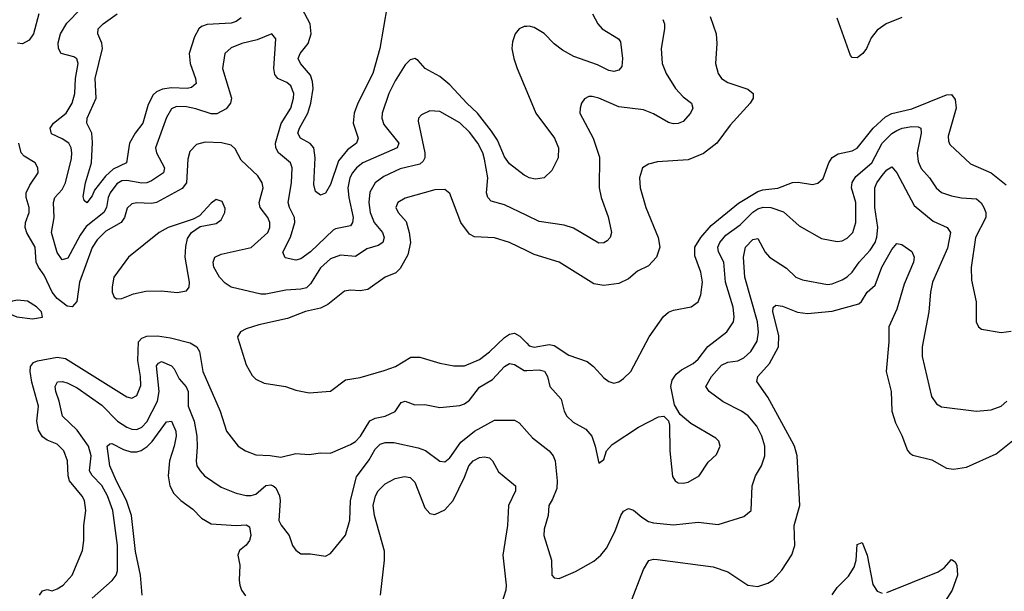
# Model space of a CAD drawing. Header units: inches. Extents: x 1552611 to 1694776, y 811966 to 917215.
# Tile 240 of 256: x 1577959 to 1581922, y 911585 to 913887. Entities that reach past the tile are written whole.
import ezdxf

# ---------------------------------------------------------------- set-up
doc = ezdxf.new("R2010")
doc.units = ezdxf.units.IN
doc.header["$MEASUREMENT"] = 0
doc.layers.add('B5971', color=7, linetype='Continuous')
doc.layers.add('B5981', color=7, linetype='Continuous')

msp = doc.modelspace()

# ---------------------------------------------------------------- linework, layer by layer
at = {"layer": 'B5971', "color": 5}
for points, elevation in [([(1580000, 913255.1), (1579990, 913260.5), (1579930, 913306), (1579910, 913333.8), (1579881.8, 913401.8), (1579857.9, 913437.9), (1579802.1, 913510), (1579758.8, 913550), (1579690, 913624.7), (1579650, 913657.3), (1579591.3, 913690), (1579562.5, 913722.5), (1579550, 913729.6), (1579530, 913725.1), (1579510, 913705.4), (1579470, 913640.4), (1579445.4, 913590), (1579417.3, 913510), (1579416.6, 913490), (1579424, 913464), (1579485.5, 913390), (1579478.6, 913370), (1579339.7, 913310), (1579314, 913290), (1579297.9, 913270), (1579287.7, 913250), (1579280.3, 913210), (1579283.9, 913170), (1579300.7, 913090), (1579299, 913070), (1579290, 913055.9), (1579230, 913044.5), (1579221, 913039), (1579130, 912951.5), (1579090, 912924.2), (1579070, 912918.3), (1579027.9, 912927.9), (1579017.7, 912950), (1579049.2, 913010.8), (1579066.8, 913070), (1579065.1, 913090), (1579044.7, 913130), (1579039.5, 913150), (1579053, 913230), (1579055, 913290), (1579048.8, 913310), (1579000.2, 913350), (1578989.9, 913370), (1578987.9, 913390), (1579010.8, 913469.2), (1579050, 913530.3), (1579061.5, 913570), (1579062.2, 913590), (1579050, 913620.3), (1579033.5, 913633.5), (1578998, 913650), (1578986, 913666), (1578982.2, 913690), (1578989.6, 913809.6), (1578973.2, 913830), (1578915.1, 913804.9), (1578853, 913790), (1578810, 913773.3), (1578784.4, 913750), (1578775.4, 913690), (1578811.2, 913570), (1578807.8, 913550), (1578790, 913527), (1578752.4, 913507.6), (1578730, 913506.8), (1578667.9, 913527.9), (1578630, 913535.7), (1578590, 913536.7), (1578570, 913527.9), (1578550, 913492.6), (1578505.7, 913370), (1578508.8, 913350), (1578541.9, 913290), (1578537.8, 913270), (1578490, 913237.6), (1578470, 913229.5), (1578450, 913228.2), (1578390, 913238.6), (1578370, 913237.1), (1578350, 913225.9), (1578323.4, 913190), (1578315.2, 913170), (1578308.3, 913130), (1578297.4, 913110), (1578226.7, 913053.3), (1578201.7, 913018.3), (1578153.1, 912926.9), (1578130, 912919.4), (1578110, 912949.7), (1578087.3, 913030), (1578097, 913090), (1578094.8, 913150), (1578100.2, 913170), (1578130, 913203), (1578143.2, 913230), (1578167.8, 913327.8), (1578168.6, 913350), (1578165.9, 913370), (1578155.9, 913390), (1578130, 913407.4), (1578086.4, 913426.4), (1578081.5, 913450), (1578094.5, 913470), (1578145.9, 913510), (1578169.4, 913550), (1578180.1, 913590), (1578183.6, 913650), (1578193.8, 913710), (1578188.4, 913728.4), (1578176.3, 913736.3), (1578125.7, 913750), (1578114.4, 913770), (1578113.9, 913793.9), (1578123.4, 913830), (1578148.1, 913871.9), (1578262.2, 913990)], 940), ([(1579437.4, 913942.6), (1579408.7, 913770), (1579380.9, 913670), (1579320.1, 913550), (1579304.9, 913510), (1579300.6, 913470), (1579321.5, 913410), (1579315.2, 913390), (1579277.9, 913362.1), (1579241.7, 913318.3), (1579210, 913222.7), (1579190, 913188.4), (1579170, 913180.4), (1579150, 913195.1), (1579142.7, 913222.7), (1579147.8, 913330), (1579142.2, 913370), (1579128, 913388), (1579089.2, 913410), (1579078.5, 913430), (1579084.8, 913450), (1579119.3, 913510), (1579131.1, 913550), (1579139.9, 913610), (1579138.1, 913638.1), (1579130, 913662.9), (1579088.6, 913710), (1579080.2, 913730), (1579088.2, 913750), (1579120.6, 913790), (1579132.5, 913830), (1579128.6, 913870), (1579095.4, 913930)], 920), ([(1578035.6, 913910), (1578013.8, 913830), (1577996.5, 913803.5), (1577970, 913789.1), (1577950, 913792.2)], 940), ([(1578850, 913894), (1578830, 913879), (1578810, 913872.8), (1578712.9, 913867.1), (1578690, 913859.2), (1578679.8, 913850), (1578662.6, 913817.4), (1578641.5, 913750), (1578644.4, 913710), (1578666.8, 913650), (1578668.7, 913630), (1578650, 913613.7), (1578633.4, 913610), (1578570, 913611.8), (1578533.7, 913606.3), (1578510, 913596.2), (1578496, 913584), (1578475.3, 913544.7), (1578454.7, 913470), (1578423.3, 913430), (1578400.9, 913390), (1578388.1, 913310), (1578335.5, 913284.5), (1578303.5, 913256.5), (1578259.3, 913200.7), (1578250, 913177.2), (1578229, 913149), (1578218.8, 913158.8), (1578214.9, 913174.9), (1578223.9, 913230), (1578248.2, 913310), (1578251.5, 913391.5), (1578249.4, 913430), (1578229.2, 913470), (1578231, 913490), (1578267.2, 913570), (1578262.5, 913650), (1578291.7, 913770), (1578290, 913791.5), (1578273, 913830), (1578274.6, 913850), (1578294.6, 913870), (1578350.7, 913910)], 920), ([(1580000, 913859.4), (1579990, 913859.1), (1579970, 913849.7), (1579953.1, 913830), (1579942.2, 913797.8), (1579940.2, 913770), (1579947.6, 913730), (1579961.9, 913690), (1580000, 913597.6)], 940), ([(1580000, 913097.9), (1579910, 913140.5), (1579856.4, 913156.4), (1579843.5, 913170), (1579838.3, 913190), (1579842.7, 913250), (1579830, 913325.6), (1579823.4, 913350), (1579803.5, 913390), (1579770, 913433.8), (1579730, 913471.9), (1579650, 913516.5), (1579610, 913519.1), (1579576.8, 913503.2), (1579564.4, 913490), (1579562.7, 913477.3), (1579589.1, 913350.9), (1579589, 913330), (1579583.2, 913316.8), (1579570, 913305.3), (1579490, 913286.6), (1579424.2, 913255.8), (1579389.5, 913230), (1579368.2, 913191.8), (1579364.4, 913150), (1579369.3, 913110), (1579386.2, 913070), (1579419.5, 913030), (1579425.9, 913010), (1579420.2, 912990), (1579402.2, 912977.8), (1579356.6, 912963.4), (1579310, 912932.5), (1579250, 912938.4), (1579210, 912923.4), (1579170, 912887.2), (1579130, 912823.5), (1579112.8, 912807.2), (1579090, 912801.1), (1579030, 912797.9), (1578950, 912781.3), (1578930, 912781.9), (1578810, 912809), (1578785.4, 912825.4), (1578762.5, 912850), (1578740.2, 912890), (1578737.7, 912910), (1578744.4, 912930), (1578770, 912943), (1578890, 912968.7), (1578957.8, 913030), (1578965.5, 913050), (1578965.9, 913070), (1578957.7, 913090), (1578926.2, 913130), (1578922.8, 913150), (1578939.1, 913210), (1578935.4, 913230), (1578917.4, 913257.4), (1578850, 913321.5), (1578826, 913366), (1578810, 913381), (1578771.2, 913391.2), (1578706, 913394), (1578670, 913384.4), (1578644, 913356), (1578635.2, 913324.8), (1578629.7, 913230.3), (1578613.3, 913206.7), (1578510, 913149.9), (1578490, 913146.7), (1578430, 913149.3), (1578410, 913145.2), (1578392, 913128), (1578380.3, 913090), (1578366.8, 913070), (1578305.3, 913034.7), (1578270, 912999.9), (1578250, 912969.8), (1578198.9, 912830), (1578188.1, 912751.9), (1578170.2, 912729.8), (1578150, 912732.8), (1578110, 912763.6), (1578090, 912789.9), (1578057.6, 912857.6), (1578034.5, 912890), (1578024.7, 912910), (1578020.4, 912970), (1577988, 913028), (1577981.1, 913050), (1577981.8, 913070), (1577997, 913110), (1577996.4, 913130), (1577984.5, 913170), (1577985, 913190), (1577999.1, 913220.9), (1578032.9, 913270), (1578032.1, 913290), (1578020.5, 913310), (1577976.5, 913336.5), (1577964.8, 913350), (1577955.2, 913390)], 960), ([(1580000, 912955.8), (1579930, 912989.8), (1579870, 913008.6), (1579790, 913012.2), (1579770, 913023.1), (1579734.2, 913070), (1579690, 913187), (1579670, 913202.4), (1579630, 913201.5), (1579510, 913167.7), (1579480.8, 913150), (1579472.6, 913130), (1579482.4, 913110), (1579514, 913074), (1579526.8, 913030), (1579532.5, 912990), (1579520.8, 912939.2), (1579490, 912885.1), (1579472.8, 912867.2), (1579430, 912849.7), (1579359.8, 912800.2), (1579330, 912794.8), (1579290, 912797.6), (1579266.8, 912793.2), (1579199.6, 912740.4), (1579170, 912724.7), (1579109, 912711), (1579036.9, 912683.1), (1578921.4, 912658.6), (1578870, 912642), (1578848, 912630), (1578835.8, 912610), (1578836.4, 912603.6), (1578870, 912496.3), (1578894.6, 912454.6), (1578910, 912438.9), (1578943.2, 912423.2), (1579029.3, 912409.3), (1579070, 912394.9), (1579123.8, 912383.8), (1579210, 912390.4), (1579270, 912436.5), (1579330, 912446.3), (1579426.4, 912473.6), (1579471.3, 912490), (1579532.8, 912527.2), (1579570, 912528), (1579650, 912504.1), (1579707, 912493), (1579750, 912493.4), (1579810, 912518.5), (1579850, 912548.9), (1579910, 912606.3), (1579930, 912620.1), (1579950, 912623.8), (1579972.5, 912612.5), (1580000, 912584)], 980), ([(1578038.4, 911570), (1578050, 911587.3), (1578070, 911593), (1578090, 911586.4), (1578110, 911594.9), (1578133.3, 911610), (1578170, 911650.7), (1578211.6, 911750), (1578217.3, 911790), (1578216.8, 911850), (1578225.2, 911910), (1578219.2, 911950), (1578210, 911968.4), (1578159.9, 912030), (1578153.8, 912050), (1578150.9, 912110.9), (1578136, 912150), (1578110, 912178), (1578070, 912193.2), (1578050, 912206.6), (1578033.9, 912233.9), (1578027.1, 912270), (1578034.7, 912330), (1578007.6, 912427.6), (1578000.6, 912470), (1578002.5, 912490), (1578014.2, 912505.8), (1578030, 912513.6), (1578110, 912527.1), (1578142.6, 912522.6), (1578390, 912368), (1578410, 912363.2), (1578430, 912373.7), (1578446.1, 912413.9), (1578445.3, 912450), (1578434.4, 912514.4), (1578437.5, 912590), (1578450, 912603.9), (1578470, 912611.8), (1578513.6, 912613.6), (1578566.2, 912606.2), (1578645, 912585), (1578671.5, 912570), (1578682.5, 912550), (1578696.6, 912470), (1578765.6, 912310), (1578791.7, 912230), (1578837.6, 912170), (1578868, 912150), (1578910, 912134.3), (1578967.7, 912132.3), (1579010, 912125.5), (1579070, 912140.3), (1579124.1, 912135.9), (1579170, 912142), (1579210, 912141.3), (1579290, 912175.8), (1579310, 912188.7), (1579331.3, 912210), (1579368.2, 912271.8), (1579390, 912282.4), (1579429.9, 912290.1), (1579470.7, 912309.3), (1579494.5, 912345.5), (1579510, 912350.4), (1579550, 912336.5), (1579590, 912336.9), (1579650, 912325.4), (1579730, 912333.4), (1579750, 912339.4), (1579770, 912354), (1579810, 912407), (1579861.9, 912438.1), (1579910, 912490.1), (1579930, 912501.7), (1579950, 912498.9), (1579990, 912474.2), (1580000, 912474.7)], 960), ([(1578250, 911557.6), (1578331.2, 911628.8), (1578346.8, 911650), (1578352.6, 911667.4), (1578352, 911770), (1578333.6, 911910), (1578312.8, 911970), (1578290, 912011.1), (1578250.9, 912050.9), (1578239.5, 912070), (1578246.3, 912130), (1578236.1, 912170), (1578190, 912233.8), (1578130.4, 912290.4), (1578117.6, 912350), (1578103.9, 912390), (1578101.9, 912410), (1578111.6, 912428.4), (1578130, 912430.1), (1578150, 912424.2), (1578190, 912404.6), (1578290, 912334.5), (1578352.1, 912270), (1578390, 912246.1), (1578410, 912237.7), (1578430, 912236.2), (1578450, 912246.2), (1578470, 912267.1), (1578513.4, 912350), (1578519.8, 912390), (1578510, 912492.7), (1578516.9, 912503.1), (1578530, 912510.2), (1578570, 912493.4), (1578581, 912481), (1578601.1, 912441.1), (1578628.8, 912408.8), (1578637.5, 912390), (1578636.8, 912330), (1578661.7, 912270), (1578671.5, 912210), (1578673.3, 912166.7), (1578668.7, 912108.7), (1578672.4, 912090), (1578685.2, 912070), (1578703.2, 912050), (1578770, 912004.1), (1578830, 911980.6), (1578870, 911970.2), (1578890, 911970.2), (1578910, 911976.8), (1578950, 912010.7), (1578970, 912014.4), (1578978.6, 912010), (1578990, 912001.4), (1579004.4, 911970), (1579006.9, 911950), (1579001.3, 911870), (1579010.7, 911850.7), (1579043, 911810), (1579057.6, 911770), (1579070, 911750.3), (1579090, 911736.5), (1579130, 911736.5), (1579190, 911726), (1579210, 911737.1), (1579270, 911810.7), (1579288.1, 911871.9), (1579291, 911951), (1579314.6, 912045.4), (1579366, 912114), (1579390, 912157.2), (1579410, 912176.9), (1579430, 912183.8), (1579464.5, 912184.5), (1579562.6, 912162.6), (1579592.4, 912152.4), (1579650, 912108.5), (1579670, 912107), (1579690, 912122.8), (1579734.9, 912185.1), (1579790, 912230.2), (1579870, 912274.6), (1579950, 912274.6), (1579970, 912264), (1580000, 912228.9)], 940), ([(1578451.1, 911570), (1578445.2, 911650), (1578425.1, 911745.1), (1578408.3, 911890), (1578388.4, 911950), (1578348, 912028), (1578322, 912090), (1578310.8, 912169.2), (1578321, 912178.9), (1578330, 912180.6), (1578376.3, 912156.3), (1578406.5, 912146.5), (1578430, 912146.4), (1578447.5, 912152.5), (1578472.1, 912167.9), (1578492.2, 912187.8), (1578550, 912268), (1578570, 912270.3), (1578587.3, 912230), (1578588.2, 912210), (1578580.7, 912170), (1578561.2, 912110), (1578556.8, 912050), (1578562.7, 912010), (1578578.6, 911978.6), (1578607.7, 911950), (1578655.4, 911915.4), (1578690, 911880.2), (1578730, 911857), (1578830, 911849.6), (1578870, 911852.8), (1578884.1, 911844.1), (1578889.5, 911810), (1578884.4, 911790), (1578870, 911770.8), (1578843.1, 911750), (1578836.9, 911730), (1578845.5, 911690), (1578842, 911630), (1578845, 911610), (1578852.1, 911590), (1578867.5, 911567.5)], 920), ([(1579411.3, 911570), (1579427.5, 911710), (1579427.2, 911747.2), (1579386.8, 911890), (1579382.1, 911930), (1579390.8, 911969.2), (1579401.7, 911990), (1579430, 912017.6), (1579470, 912039.7), (1579507.2, 912047.2), (1579530, 912042.6), (1579550, 912024.4), (1579590, 911921.7), (1579610, 911898), (1579630, 911894.2), (1579670, 911913.4), (1579703.8, 911950), (1579750, 912044.3), (1579766.7, 912090), (1579784.1, 912110), (1579810, 912124.3), (1579830, 912127.1), (1579850, 912121.9), (1579862.5, 912110), (1579886.3, 912066.3), (1579954.5, 912010), (1579954.6, 911990), (1579926, 911930), (1579923, 911850), (1579904.3, 911730), (1579917.5, 911610), (1579915.5, 911590), (1579896.4, 911530)], 920)]:
    msp.add_lwpolyline(points, dxfattribs=dict(at, elevation=elevation))
at = {"layer": 'B5971', "color": 5, "elevation": 980}
for points in [[(1578750, 913162), (1578730, 913147.6), (1578683.2, 913096.8), (1578657, 913083), (1578557.1, 913050), (1578520.3, 913030), (1578396.9, 912930), (1578337.6, 912850), (1578330.4, 912810.4), (1578330.4, 912790), (1578339.1, 912770), (1578350, 912762.4), (1578370, 912764.6), (1578417, 912783), (1578465.9, 912794.1), (1578530, 912795), (1578592.1, 912787.9), (1578630, 912794.9), (1578640.5, 912810), (1578641.8, 912830), (1578624.9, 912930), (1578627, 912973), (1578634.1, 913005.9), (1578649.7, 913030.3), (1578685.8, 913054.2), (1578750, 913065.3), (1578770, 913080.5), (1578785.1, 913110), (1578786.2, 913126.2), (1578774.2, 913154.2)], [(1577950, 912756.8), (1577930, 912752.6), (1577910, 912744.2), (1577892.7, 912730), (1577899.5, 912710), (1577947.7, 912690), (1578010, 912682.3), (1578050, 912689.2), (1578046, 912710), (1578026.9, 912730), (1577990, 912753.8)]]:
    msp.add_lwpolyline(points, close=True, dxfattribs=at)
at = {"layer": 'B5981', "color": 5}
for points, elevation in [([(1580264.8, 913910), (1580285.5, 913870), (1580302.9, 913850), (1580368.9, 913810), (1580376.7, 913796.7), (1580385.1, 913730), (1580382.1, 913697.9), (1580370, 913683.5), (1580350, 913678.5), (1580330, 913682.5), (1580284.3, 913704.3), (1580190, 913738.6), (1580143.7, 913763.7), (1580109.9, 913789.9), (1580070, 913830.5), (1580030, 913854.5), (1580010, 913859.8), (1580000, 913859.4)], 940), ([(1580738.9, 913898.9), (1580762.8, 913830), (1580765, 913790), (1580759.8, 913710), (1580770.2, 913670), (1580783.5, 913650), (1580810, 913633), (1580890, 913607.3), (1580911.2, 913590), (1580911.1, 913570), (1580899.7, 913550), (1580818.2, 913461.8), (1580765.4, 913390), (1580712.1, 913347.9), (1580650, 913322.2), (1580526.2, 913313.8), (1580490, 913304.2), (1580465.3, 913290), (1580454.3, 913250), (1580456.1, 913210), (1580479.2, 913130), (1580528.6, 913010), (1580536, 912970), (1580521.8, 912930), (1580490, 912895.3), (1580446, 912874), (1580410, 912843.8), (1580370, 912824.5), (1580310, 912815.8), (1580270, 912823.4), (1580130, 912909.8), (1580030, 912941.2), (1580000, 912955.8)], 980), ([(1581510, 913894.7), (1581446.3, 913870), (1581410, 913844), (1581386.9, 913813.1), (1581367.3, 913770), (1581352.9, 913750), (1581330, 913733.6), (1581310, 913734.3), (1581302.8, 913742.8), (1581250, 913893)], 980), ([(1580547.8, 913887.8), (1580554.5, 913870), (1580555, 913850), (1580541.3, 913770), (1580545.2, 913710), (1580561.8, 913670), (1580598.2, 913610), (1580630, 913575.5), (1580663.1, 913550), (1580668.8, 913530), (1580659.6, 913510), (1580630, 913476.8), (1580610, 913468), (1580590, 913466.8), (1580570, 913472.8), (1580510, 913506.9), (1580470, 913523.6), (1580370, 913535.5), (1580290, 913570.9), (1580263.1, 913576.9), (1580250, 913577), (1580232.3, 913567.7), (1580220.5, 913550), (1580214.4, 913530), (1580214, 913510), (1580267.2, 913410), (1580292.5, 913332.5), (1580290.9, 913210), (1580299.8, 913170), (1580327.9, 913092.1), (1580341.1, 913030), (1580335.3, 913010), (1580323.2, 912996.8), (1580310, 912988.2), (1580290, 912987.2), (1580187.7, 913047.7), (1580150, 913059.1), (1580050, 913074.3), (1580000, 913097.9)], 960), ([(1580000, 913597.6), (1580036.1, 913510), (1580111, 913410), (1580128, 913370), (1580126.5, 913330), (1580101.1, 913278.9), (1580070, 913249.4), (1580035.2, 913244.8), (1580010, 913249.6), (1580000, 913255.1)], 940), ([(1580000, 912584), (1580010, 912573.6), (1580030, 912567.6), (1580090, 912578.3), (1580110, 912574.2), (1580170, 912536.1), (1580243.8, 912510), (1580268.8, 912490), (1580310, 912444.9), (1580330, 912430.3), (1580350, 912423.1), (1580370, 912428.7), (1580390, 912441.5), (1580418.4, 912470), (1580493, 912610), (1580550, 912691.6), (1580570.7, 912709.3), (1580590, 912716.9), (1580661.2, 912730), (1580690, 912750.4), (1580701.3, 912778.7), (1580706.9, 912830), (1580700.6, 912870), (1580676.2, 912936.2), (1580676.1, 912970), (1580700.1, 913010), (1580742, 913058), (1580852, 913148), (1580930, 913194.4), (1580950, 913201.6), (1581010, 913208.3), (1581070, 913231.5), (1581092.7, 913232.7), (1581150, 913222.8), (1581172.2, 913227.8), (1581193, 913247), (1581216.5, 913310), (1581230, 913332.1), (1581253.2, 913346.8), (1581310, 913358.1), (1581330, 913368.8), (1581394.6, 913450), (1581444.7, 913495.3), (1581470, 913508.3), (1581550, 913527.7), (1581690, 913583.9), (1581710, 913584.8), (1581725, 913565), (1581728.8, 913530), (1581696.9, 913416.9), (1581697.5, 913397.5), (1581703.5, 913383.5), (1581786.1, 913306.1), (1581870, 913270.2), (1581930, 913221.7)], 980), ([(1580000, 912474.7), (1580050, 912477.1), (1580070.9, 912470.9), (1580083.1, 912450), (1580092.7, 912410), (1580138.7, 912358.7), (1580151, 912310), (1580161.8, 912290), (1580186.4, 912266.4), (1580238.3, 912238.3), (1580261.5, 912210), (1580275.8, 912170), (1580290, 912101), (1580310, 912116), (1580321.1, 912150), (1580344, 912176), (1580450, 912246), (1580530, 912287.7), (1580551.3, 912290), (1580570, 912271.3), (1580574, 912254), (1580575.8, 912150), (1580586.9, 912046.9), (1580597.6, 912030), (1580610, 912021.5), (1580630, 912020.2), (1580650, 912025), (1580694.5, 912050), (1580730, 912104.9), (1580763.8, 912136.2), (1580778.9, 912170), (1580773.6, 912190), (1580761.2, 912201.2), (1580660.8, 912260.8), (1580617.5, 912297.5), (1580595.2, 912335.2), (1580580.2, 912410), (1580585.5, 912434.5), (1580601, 912459), (1580623.5, 912476.5), (1580670, 912501.8), (1580690, 912519.3), (1580729.2, 912570.8), (1580805, 912630), (1580831.9, 912670), (1580835.3, 912690), (1580830.5, 912729.5), (1580799.5, 912830), (1580792.9, 912910), (1580771.7, 912951.7), (1580769, 912970), (1580777, 912990), (1580801.2, 913018.8), (1580859.4, 913060.6), (1580910, 913112.1), (1580930, 913125.2), (1580951.7, 913131.7), (1580983, 913130), (1581033.4, 913113.4), (1581096, 913056), (1581186.2, 913006.2), (1581250, 912993.4), (1581270, 912996.5), (1581290, 913006.9), (1581312.4, 913030), (1581324.3, 913070), (1581324.5, 913150), (1581307.7, 913210), (1581309.5, 913230.5), (1581324.8, 913255.2), (1581389.2, 913310.8), (1581430.5, 913389.5), (1581470, 913428), (1581490, 913440.8), (1581511.3, 913450), (1581550, 913457), (1581575.7, 913455.7), (1581586, 913450), (1581588.1, 913430), (1581571, 913350), (1581575.5, 913315.5), (1581587.7, 913287.7), (1581620.9, 913250), (1581647.6, 913210), (1581670.1, 913190.1), (1581710, 913177.2), (1581750, 913169), (1581810, 913165.9), (1581828.8, 913148.8), (1581839.3, 913130), (1581847.8, 913110), (1581847.6, 913090), (1581806.6, 913010), (1581788.4, 912888.4), (1581790, 912838), (1581809, 912750), (1581808.7, 912670), (1581819.1, 912650), (1581830, 912640.5), (1581910, 912627.6), (1581950, 912632.4)], 960), ([(1580000, 912228.9), (1580022.5, 912202.5), (1580090.2, 912150), (1580106.9, 912130), (1580114.5, 912110), (1580122.2, 912030), (1580120.5, 911999.5), (1580104.2, 911955.8), (1580088.8, 911930), (1580086, 911890), (1580070, 911835.3), (1580069.2, 911810), (1580100.2, 911710), (1580100.9, 911650), (1580110, 911639.5), (1580130, 911636.5), (1580195.8, 911664.2), (1580270, 911707), (1580298.3, 911730), (1580320.7, 911759.3), (1580355.1, 911824.9), (1580379, 911890), (1580390, 911907.6), (1580410, 911919.1), (1580430, 911912.2), (1580462.9, 911882.9), (1580490, 911866.7), (1580510, 911860.8), (1580590, 911853), (1580690, 911863.8), (1580770, 911853.6), (1580873.4, 911886.6), (1580903.6, 911910), (1580906.8, 912010), (1580920.7, 912050), (1580945, 912090), (1580958, 912130), (1580957.7, 912170), (1580946.8, 912210), (1580926.2, 912250), (1580891, 912291), (1580864.5, 912310), (1580790, 912347.9), (1580734, 912390), (1580721.1, 912410), (1580743.9, 912450), (1580783.9, 912496.1), (1580810, 912507.1), (1580850, 912513.6), (1580874.3, 912525.7), (1580902.1, 912550), (1580927.6, 912592.4), (1580932.2, 912627.8), (1580928.8, 912670), (1580877.9, 912850), (1580872.4, 912930), (1580879.9, 912970), (1580910, 913001.2), (1580930, 913006), (1580960.1, 912950), (1580977.6, 912930), (1581045.8, 912885.8), (1581083.1, 912850), (1581110, 912838.6), (1581210, 912820.1), (1581230, 912822.8), (1581270, 912839.2), (1581290, 912850.9), (1581310, 912870.2), (1581337.5, 912910), (1581381.9, 912958.1), (1581402.1, 912990), (1581409.6, 913010.4), (1581412.7, 913050), (1581401.5, 913130), (1581401.6, 913210), (1581408.9, 913230), (1581430, 913259.5), (1581450, 913282), (1581470, 913294.7), (1581490, 913270.3), (1581558.9, 913138.9), (1581635.9, 913075.9), (1581691.7, 913050), (1581706.2, 913030), (1581693, 912967), (1581633.7, 912830), (1581625.7, 912790), (1581619, 912710), (1581591.9, 912570), (1581591.8, 912530), (1581629.4, 912369.4), (1581650, 912339.5), (1581670, 912327.4), (1581810.3, 912310.3), (1581870, 912316.2), (1581910, 912330.3), (1581932.1, 912350)], 940), ([(1580415, 911530), (1580470, 911672.4), (1580491.5, 911708.5), (1580510, 911714.7), (1580526.3, 911713.7), (1580750, 911684), (1580810, 911663.5), (1580890, 911610.2), (1580930, 911604.8), (1580970, 911617.3), (1580990.6, 911630), (1581026.2, 911670), (1581067.6, 911732.4), (1581079.5, 911770), (1581077, 911850), (1581098.8, 911930), (1581089.1, 912130.9), (1581077.9, 912170), (1581067.3, 912190), (1580970, 912366.2), (1580926.2, 912430), (1580930.8, 912450), (1580977.7, 912502.3), (1581013.8, 912570), (1581014.4, 912614.4), (1580990.7, 912710), (1580992.1, 912727.9), (1581002.3, 912737.7), (1581030, 912733), (1581090, 912708.8), (1581130, 912704.1), (1581230, 912712.5), (1581337, 912743), (1581347.7, 912752.3), (1581369.8, 912790), (1581402, 912818), (1581429.1, 912890), (1581470, 912961.7), (1581490, 912984.9), (1581510, 912981.3), (1581550, 912953.2), (1581559.7, 912930), (1581556.8, 912910), (1581518.6, 912821.4), (1581490, 912720.9), (1581457.7, 912650), (1581457.5, 912590), (1581446.6, 912470), (1581466.6, 912390), (1581470.2, 912310), (1581483.7, 912263.7), (1581510, 912212.4), (1581532.5, 912152.5), (1581541.5, 912141.5), (1581553.7, 912133.7), (1581630, 912113.8), (1581690, 912080.3), (1581717.2, 912077.2), (1581770, 912084.9), (1581890, 912138.8), (1582003.8, 912230)], 920), ([(1581230, 911570.3), (1581250, 911600.2), (1581294.6, 911645.4), (1581317.3, 911682.7), (1581326.1, 911710), (1581330, 911774), (1581350, 911781.6), (1581370.2, 911730), (1581392.5, 911612.5), (1581410, 911585.7), (1581430, 911577.3)], 880), ([(1581450, 911580.2), (1581655.8, 911664.1), (1581680, 911680), (1581710, 911713.4), (1581724, 911704), (1581730.6, 911689.4), (1581733.4, 911650), (1581712.2, 911590), (1581674.6, 911530)], 880)]:
    msp.add_lwpolyline(points, dxfattribs=dict(at, elevation=elevation))

doc.saveas('drawing.dxf')
